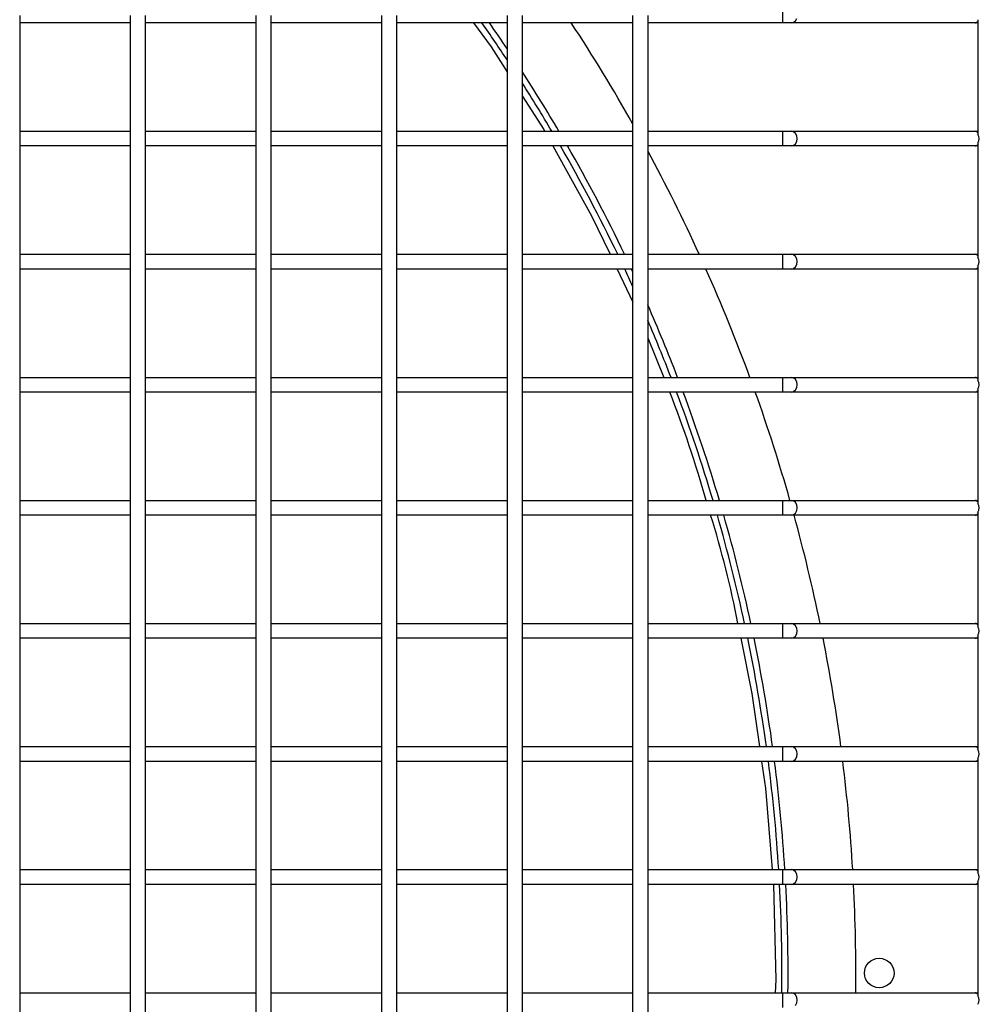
# Model space of a CAD drawing. Header units: millimetres. Extents: x 4 to 3534, y 14 to 98.
# Tile 81 of 161: x 19.997 to 20.192, y 58.599 to 58.799. Entities that reach past the tile are written whole.
import ezdxf

# ---------------------------------------------------------------- set-up
doc = ezdxf.new("R2010")
doc.units = ezdxf.units.MM
doc.header["$MEASUREMENT"] = 0
doc.layers.add('ARQ - EQUIPO CONDENSADORA', color=2, linetype='Continuous')

msp = doc.modelspace()

# ---------------------------------------------------------------- linework, layer by layer
at = {"layer": 'ARQ - EQUIPO CONDENSADORA', "color": 7, "linetype": 'Continuous'}
for p, q in [((20.152026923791, 58.79793013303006), (20.152026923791, 58.80093013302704)), ((19.99710317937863, 58.79943013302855), (19.99710317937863, 58.77443013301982)), ((20.01960317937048, 58.77442959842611), (20.01960317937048, 58.79942959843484)), ((20.02260317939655, 58.79943013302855), (20.02260317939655, 58.77443013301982)), ((20.04510317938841, 58.77442959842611), (20.04510317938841, 58.79942959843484)), ((20.04810317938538, 58.79943013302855), (20.04810317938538, 58.77443013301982)), ((20.07060317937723, 58.77442959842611), (20.07060317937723, 58.79942959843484)), ((20.0736031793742, 58.79943013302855), (20.0736031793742, 58.77443013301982)), ((20.09610317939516, 58.77442959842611), (20.09610317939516, 58.79942959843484)), ((20.09910317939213, 58.79943013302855), (20.09910317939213, 58.77443013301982)), ((20.12160317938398, 58.77442959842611), (20.12160317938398, 58.79942959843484)), ((20.12460317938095, 58.79943013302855), (20.12460317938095, 58.77443013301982)), ((20.15370426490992, 58.79793013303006), (20.15418568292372, 58.79804431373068)), ((20.15418568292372, 58.79804431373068), (20.15459380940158, 58.79836947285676)), ((20.15459380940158, 58.79836947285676), (20.15486651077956, 58.7988561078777)), ((20.19160317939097, 58.79858067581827), (20.19160317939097, 58.7752795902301)), ((20.01960317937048, 58.79793013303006), (19.99710317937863, 58.79793013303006)), ((20.04510317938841, 58.79793013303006), (20.02260317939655, 58.79793013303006)), ((20.07060317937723, 58.79793013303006), (20.04810317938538, 58.79793013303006)), ((20.09610317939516, 58.79793013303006), (20.0736031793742, 58.79793013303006)), ((20.08925987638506, 58.79793013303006), (20.09278662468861, 58.79306643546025)), ((20.12160317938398, 58.79793013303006), (20.09910317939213, 58.79793013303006)), ((20.152026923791, 58.79793013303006), (20.12460317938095, 58.79793013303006)), ((20.15370426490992, 58.79793013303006), (20.152026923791, 58.79793013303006)), ((20.19110317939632, 58.79793013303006), (20.15370426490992, 58.79793013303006)), ((20.19160317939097, 58.79793013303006), (20.19110317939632, 58.79793013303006)), ((20.09278662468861, 58.79306643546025), (20.09610317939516, 58.78785265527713)), ((20.09910317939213, 58.78313651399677), (20.10348000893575, 58.77625593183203)), ((20.10348000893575, 58.77625593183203), (20.10366095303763, 58.77593013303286)), ((19.99710317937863, 58.77593013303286), (20.01960317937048, 58.77593013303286)), ((19.99710317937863, 58.77443013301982), (19.99710317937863, 58.74943013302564)), ((20.01960317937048, 58.74942959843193), (20.01960317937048, 58.77442959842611)), ((20.02260317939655, 58.77593013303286), (20.04510317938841, 58.77593013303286)), ((20.02260317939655, 58.77443013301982), (20.02260317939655, 58.74943013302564)), ((20.04510317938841, 58.74942959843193), (20.04510317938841, 58.77442959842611)), ((20.04810317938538, 58.77593013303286), (20.07060317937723, 58.77593013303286)), ((20.04810317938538, 58.77443013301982), (20.04810317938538, 58.74943013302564)), ((20.07060317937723, 58.74942959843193), (20.07060317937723, 58.77442959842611)), ((20.0736031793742, 58.77593013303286), (20.09610317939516, 58.77593013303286)), ((20.0736031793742, 58.77443013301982), (20.0736031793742, 58.74943013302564)), ((20.09610317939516, 58.74942959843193), (20.09610317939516, 58.77442959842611)), ((20.09910317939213, 58.77593013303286), (20.12160317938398, 58.77593013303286)), ((20.09910317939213, 58.77443013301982), (20.09910317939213, 58.74943013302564)), ((20.12160317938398, 58.74942959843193), (20.12160317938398, 58.77442959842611)), ((20.12460317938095, 58.77593013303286), (20.152026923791, 58.77593013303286)), ((20.12460317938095, 58.77443013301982), (20.12460317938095, 58.74943013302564)), ((20.152026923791, 58.77593013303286), (20.15370426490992, 58.77593013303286)), ((20.152026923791, 58.77293013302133), (20.152026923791, 58.77593013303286)), ((20.15370426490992, 58.77593013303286), (20.19110317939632, 58.77593013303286)), ((20.15418568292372, 58.77581595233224), (20.15370426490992, 58.77593013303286)), ((20.15459380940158, 58.77549079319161), (20.15418568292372, 58.77581595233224)), ((20.15486651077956, 58.77500415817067), (20.15459380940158, 58.77549079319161)), ((20.15496227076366, 58.77443013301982), (20.15486651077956, 58.77500415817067)), ((20.15486651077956, 58.77385610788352), (20.15496227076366, 58.77443013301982)), ((20.19110317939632, 58.77593013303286), (20.19160317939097, 58.77593013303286)), ((20.01960317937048, 58.77293013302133), (19.99710317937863, 58.77293013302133)), ((20.04510317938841, 58.77293013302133), (20.02260317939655, 58.77293013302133)), ((20.07060317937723, 58.77293013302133), (20.04810317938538, 58.77293013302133)), ((20.09610317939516, 58.77293013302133), (20.0736031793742, 58.77293013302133)), ((20.12160317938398, 58.77293013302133), (20.09910317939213, 58.77293013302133)), ((20.10532711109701, 58.77293013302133), (20.11320160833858, 58.75875171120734)), ((20.152026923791, 58.77293013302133), (20.12460317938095, 58.77293013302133)), ((20.15370426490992, 58.77293013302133), (20.152026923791, 58.77293013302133)), ((20.15370426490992, 58.77293013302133), (20.15418568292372, 58.77304431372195)), ((20.19110317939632, 58.77293013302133), (20.15370426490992, 58.77293013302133)), ((20.15418568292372, 58.77304431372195), (20.15459380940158, 58.77336947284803)), ((20.15459380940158, 58.77336947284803), (20.15486651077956, 58.77385610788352)), ((20.19160317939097, 58.77293013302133), (20.19110317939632, 58.77293013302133)), ((20.19160317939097, 58.77358067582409), (20.19160317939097, 58.75027959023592)), ((20.11320160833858, 58.75875171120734), (20.11694867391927, 58.75093013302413)), ((19.99710317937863, 58.75093013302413), (20.01960317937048, 58.75093013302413)), ((20.02260317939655, 58.75093013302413), (20.04510317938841, 58.75093013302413)), ((20.04810317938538, 58.75093013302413), (20.07060317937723, 58.75093013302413)), ((20.0736031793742, 58.75093013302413), (20.09610317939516, 58.75093013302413)), ((20.09910317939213, 58.75093013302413), (20.12160317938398, 58.75093013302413)), ((20.12460317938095, 58.75093013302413), (20.152026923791, 58.75093013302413)), ((20.152026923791, 58.75093013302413), (20.15370426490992, 58.75093013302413)), ((20.152026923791, 58.74793013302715), (20.152026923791, 58.75093013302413)), ((20.15370426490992, 58.75093013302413), (20.19110317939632, 58.75093013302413)), ((20.15418568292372, 58.75081595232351), (20.15370426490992, 58.75093013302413)), ((20.15459380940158, 58.75049079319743), (20.15418568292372, 58.75081595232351)), ((20.15486651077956, 58.75000415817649), (20.15459380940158, 58.75049079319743)), ((20.15496227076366, 58.74943013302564), (20.15486651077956, 58.75000415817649)), ((20.19110317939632, 58.75093013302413), (20.19160317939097, 58.75093013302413)), ((19.99710317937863, 58.74943013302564), (19.99710317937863, 58.72443013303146)), ((20.01960317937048, 58.72442959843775), (20.01960317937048, 58.74942959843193)), ((20.02260317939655, 58.74943013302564), (20.02260317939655, 58.72443013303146)), ((20.04510317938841, 58.72442959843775), (20.04510317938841, 58.74942959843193)), ((20.04810317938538, 58.74943013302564), (20.04810317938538, 58.72443013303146)), ((20.07060317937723, 58.72442959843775), (20.07060317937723, 58.74942959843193)), ((20.0736031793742, 58.74943013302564), (20.0736031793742, 58.72443013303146)), ((20.09610317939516, 58.72442959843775), (20.09610317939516, 58.74942959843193)), ((20.09910317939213, 58.74943013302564), (20.09910317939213, 58.72443013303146)), ((20.12160317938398, 58.72442959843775), (20.12160317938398, 58.74942959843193)), ((20.12460317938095, 58.74943013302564), (20.12460317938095, 58.72443013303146)), ((20.15370426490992, 58.74793013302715), (20.15418568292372, 58.74804431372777)), ((20.15418568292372, 58.74804431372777), (20.15459380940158, 58.74836947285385)), ((20.15459380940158, 58.74836947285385), (20.15486651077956, 58.74885610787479)), ((20.15486651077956, 58.74885610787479), (20.15496227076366, 58.74943013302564)), ((20.19160317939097, 58.74858067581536), (20.19160317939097, 58.72527959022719)), ((20.01960317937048, 58.74793013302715), (19.99710317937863, 58.74793013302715)), ((20.04510317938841, 58.74793013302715), (20.02260317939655, 58.74793013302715)), ((20.07060317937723, 58.74793013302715), (20.04810317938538, 58.74793013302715)), ((20.09610317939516, 58.74793013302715), (20.0736031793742, 58.74793013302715)), ((20.12160317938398, 58.74793013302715), (20.09910317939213, 58.74793013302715)), ((20.11838587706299, 58.74793013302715), (20.12160317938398, 58.74121437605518)), ((20.152026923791, 58.74793013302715), (20.12460317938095, 58.74793013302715)), ((20.15370426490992, 58.74793013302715), (20.152026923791, 58.74793013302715)), ((20.19110317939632, 58.74793013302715), (20.15370426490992, 58.74793013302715)), ((20.19160317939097, 58.74793013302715), (20.19110317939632, 58.74793013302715)), ((20.12460317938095, 58.73397876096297), (20.12787895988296, 58.72593013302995)), ((19.99710317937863, 58.72593013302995), (20.01960317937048, 58.72593013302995)), ((19.99710317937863, 58.72443013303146), (19.99710317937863, 58.69943013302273)), ((20.01960317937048, 58.69942959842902), (20.01960317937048, 58.72442959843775)), ((20.02260317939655, 58.72593013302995), (20.04510317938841, 58.72593013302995)), ((20.02260317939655, 58.72443013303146), (20.02260317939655, 58.69943013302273)), ((20.04510317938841, 58.69942959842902), (20.04510317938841, 58.72442959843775)), ((20.04810317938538, 58.72593013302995), (20.07060317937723, 58.72593013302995)), ((20.04810317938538, 58.72443013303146), (20.04810317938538, 58.69943013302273)), ((20.07060317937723, 58.69942959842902), (20.07060317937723, 58.72442959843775)), ((20.0736031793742, 58.72593013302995), (20.09610317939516, 58.72593013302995)), ((20.0736031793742, 58.72443013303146), (20.0736031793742, 58.69943013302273)), ((20.09610317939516, 58.69942959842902), (20.09610317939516, 58.72442959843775)), ((20.09910317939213, 58.72593013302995), (20.12160317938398, 58.72593013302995)), ((20.09910317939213, 58.72443013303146), (20.09910317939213, 58.69943013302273)), ((20.12160317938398, 58.69942959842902), (20.12160317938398, 58.72442959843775)), ((20.12460317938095, 58.72593013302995), (20.152026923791, 58.72593013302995)), ((20.12460317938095, 58.72443013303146), (20.12460317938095, 58.69943013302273)), ((20.152026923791, 58.72593013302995), (20.15370426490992, 58.72593013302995)), ((20.152026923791, 58.72293013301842), (20.152026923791, 58.72593013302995)), ((20.15370426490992, 58.72593013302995), (20.19110317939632, 58.72593013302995)), ((20.15418568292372, 58.72581595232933), (20.15370426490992, 58.72593013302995)), ((20.15459380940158, 58.72549079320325), (20.15418568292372, 58.72581595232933)), ((20.15486651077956, 58.72500415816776), (20.15459380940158, 58.72549079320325)), ((20.15496227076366, 58.72443013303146), (20.15486651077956, 58.72500415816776)), ((20.15486651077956, 58.72385610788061), (20.15496227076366, 58.72443013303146)), ((20.19110317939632, 58.72593013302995), (20.19160317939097, 58.72593013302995)), ((20.01960317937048, 58.72293013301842), (19.99710317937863, 58.72293013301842)), ((20.04510317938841, 58.72293013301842), (20.02260317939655, 58.72293013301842)), ((20.07060317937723, 58.72293013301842), (20.04810317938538, 58.72293013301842)), ((20.09610317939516, 58.72293013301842), (20.0736031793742, 58.72293013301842)), ((20.12160317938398, 58.72293013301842), (20.09910317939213, 58.72293013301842)), ((20.152026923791, 58.72293013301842), (20.12460317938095, 58.72293013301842)), ((20.15370426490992, 58.72293013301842), (20.152026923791, 58.72293013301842)), ((20.15370426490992, 58.72293013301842), (20.15418568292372, 58.7230443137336)), ((20.19110317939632, 58.72293013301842), (20.15370426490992, 58.72293013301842)), ((20.15418568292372, 58.7230443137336), (20.15459380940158, 58.72336947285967)), ((20.15459380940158, 58.72336947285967), (20.15486651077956, 58.72385610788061)), ((20.19160317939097, 58.72293013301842), (20.19110317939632, 58.72293013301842)), ((20.19160317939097, 58.72358067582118), (20.19160317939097, 58.70027959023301)), ((19.99710317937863, 58.70093013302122), (20.01960317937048, 58.70093013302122)), ((20.02260317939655, 58.70093013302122), (20.04510317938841, 58.70093013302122)), ((20.04810317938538, 58.70093013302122), (20.07060317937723, 58.70093013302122)), ((20.0736031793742, 58.70093013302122), (20.09610317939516, 58.70093013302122)), ((20.09910317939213, 58.70093013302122), (20.12160317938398, 58.70093013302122)), ((20.12460317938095, 58.70093013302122), (20.152026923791, 58.70093013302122)), ((20.152026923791, 58.70093013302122), (20.15370426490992, 58.70093013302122)), ((20.152026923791, 58.69793013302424), (20.152026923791, 58.70093013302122)), ((20.15370426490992, 58.70093013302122), (20.19110317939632, 58.70093013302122)), ((20.15418568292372, 58.7008159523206), (20.15370426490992, 58.70093013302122)), ((20.15459380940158, 58.70049079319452), (20.15418568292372, 58.7008159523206)), ((20.15486651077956, 58.70000415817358), (20.15459380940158, 58.70049079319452)), ((20.15496227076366, 58.69943013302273), (20.15486651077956, 58.70000415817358)), ((20.19110317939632, 58.70093013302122), (20.19160317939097, 58.70093013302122)), ((19.99710317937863, 58.69943013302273), (19.99710317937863, 58.67443013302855)), ((20.01960317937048, 58.67442959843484), (20.01960317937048, 58.69942959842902)), ((20.02260317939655, 58.69943013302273), (20.02260317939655, 58.67443013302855)), ((20.04510317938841, 58.67442959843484), (20.04510317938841, 58.69942959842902)), ((20.04810317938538, 58.69943013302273), (20.04810317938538, 58.67443013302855)), ((20.07060317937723, 58.67442959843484), (20.07060317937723, 58.69942959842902)), ((20.0736031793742, 58.69943013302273), (20.0736031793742, 58.67443013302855)), ((20.09610317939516, 58.67442959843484), (20.09610317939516, 58.69942959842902)), ((20.09910317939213, 58.69943013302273), (20.09910317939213, 58.67443013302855)), ((20.12160317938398, 58.67442959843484), (20.12160317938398, 58.69942959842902)), ((20.12460317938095, 58.69943013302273), (20.12460317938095, 58.67443013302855)), ((20.15370426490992, 58.69793013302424), (20.15418568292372, 58.69804431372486)), ((20.15418568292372, 58.69804431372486), (20.15459380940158, 58.69836947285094)), ((20.15459380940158, 58.69836947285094), (20.15486651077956, 58.69885610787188)), ((20.15486651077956, 58.69885610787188), (20.15496227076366, 58.69943013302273)), ((20.19160317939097, 58.69858067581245), (20.19160317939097, 58.67527959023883)), ((20.01960317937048, 58.69793013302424), (19.99710317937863, 58.69793013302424)), ((20.04510317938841, 58.69793013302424), (20.02260317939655, 58.69793013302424)), ((20.07060317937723, 58.69793013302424), (20.04810317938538, 58.69793013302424)), ((20.09610317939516, 58.69793013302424), (20.0736031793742, 58.69793013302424)), ((20.12160317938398, 58.69793013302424), (20.09910317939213, 58.69793013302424)), ((20.152026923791, 58.69793013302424), (20.12460317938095, 58.69793013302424)), ((20.15370426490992, 58.69793013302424), (20.152026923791, 58.69793013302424)), ((20.19110317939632, 58.69793013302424), (20.15370426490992, 58.69793013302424)), ((20.19160317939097, 58.69793013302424), (20.19110317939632, 58.69793013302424)), ((19.99710317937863, 58.67593013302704), (20.01960317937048, 58.67593013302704)), ((19.99710317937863, 58.67443013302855), (19.99710317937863, 58.64943013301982)), ((20.01960317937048, 58.64942959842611), (20.01960317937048, 58.67442959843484)), ((20.02260317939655, 58.67593013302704), (20.04510317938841, 58.67593013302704)), ((20.02260317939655, 58.67443013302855), (20.02260317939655, 58.64943013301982)), ((20.04510317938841, 58.64942959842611), (20.04510317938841, 58.67442959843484)), ((20.04810317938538, 58.67593013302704), (20.07060317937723, 58.67593013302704)), ((20.04810317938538, 58.67443013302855), (20.04810317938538, 58.64943013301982)), ((20.07060317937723, 58.64942959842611), (20.07060317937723, 58.67442959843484)), ((20.0736031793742, 58.67593013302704), (20.09610317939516, 58.67593013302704)), ((20.0736031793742, 58.67443013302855), (20.0736031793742, 58.64943013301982)), ((20.09610317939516, 58.64942959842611), (20.09610317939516, 58.67442959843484)), ((20.09910317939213, 58.67593013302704), (20.12160317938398, 58.67593013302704)), ((20.09910317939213, 58.67443013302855), (20.09910317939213, 58.64943013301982)), ((20.12160317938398, 58.64942959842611), (20.12160317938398, 58.67442959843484)), ((20.12460317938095, 58.67593013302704), (20.152026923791, 58.67593013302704)), ((20.12460317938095, 58.67443013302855), (20.12460317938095, 58.64943013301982)), ((20.152026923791, 58.67593013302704), (20.15370426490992, 58.67593013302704)), ((20.152026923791, 58.67293013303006), (20.152026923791, 58.67593013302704)), ((20.15370426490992, 58.67593013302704), (20.19110317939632, 58.67593013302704)), ((20.15418568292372, 58.67581595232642), (20.15370426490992, 58.67593013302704)), ((20.15459380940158, 58.67549079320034), (20.15418568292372, 58.67581595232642)), ((20.15486651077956, 58.67500415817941), (20.15459380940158, 58.67549079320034)), ((20.15496227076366, 58.67443013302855), (20.15486651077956, 58.67500415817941)), ((20.15486651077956, 58.6738561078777), (20.15496227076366, 58.67443013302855)), ((20.19110317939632, 58.67593013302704), (20.19160317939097, 58.67593013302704)), ((20.01960317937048, 58.67293013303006), (19.99710317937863, 58.67293013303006)), ((20.04510317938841, 58.67293013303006), (20.02260317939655, 58.67293013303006)), ((20.07060317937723, 58.67293013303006), (20.04810317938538, 58.67293013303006)), ((20.09610317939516, 58.67293013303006), (20.0736031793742, 58.67293013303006)), ((20.12160317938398, 58.67293013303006), (20.09910317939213, 58.67293013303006)), ((20.152026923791, 58.67293013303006), (20.12460317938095, 58.67293013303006)), ((20.14349293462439, 58.67293013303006), (20.14576092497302, 58.66168663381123)), ((20.15370426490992, 58.67293013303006), (20.152026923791, 58.67293013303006)), ((20.15370426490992, 58.67293013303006), (20.15418568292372, 58.67304431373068)), ((20.19110317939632, 58.67293013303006), (20.15370426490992, 58.67293013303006)), ((20.15418568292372, 58.67304431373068), (20.15459380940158, 58.67336947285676)), ((20.15459380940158, 58.67336947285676), (20.15486651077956, 58.6738561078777)), ((20.19160317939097, 58.67293013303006), (20.19110317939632, 58.67293013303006)), ((20.19160317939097, 58.67358067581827), (20.19160317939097, 58.6502795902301)), ((20.14576092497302, 58.66168663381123), (20.14729126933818, 58.65093013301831)), ((19.99710317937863, 58.65093013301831), (20.01960317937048, 58.65093013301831)), ((20.02260317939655, 58.65093013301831), (20.04510317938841, 58.65093013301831)), ((20.04810317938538, 58.65093013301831), (20.07060317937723, 58.65093013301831)), ((20.0736031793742, 58.65093013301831), (20.09610317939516, 58.65093013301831)), ((20.09910317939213, 58.65093013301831), (20.12160317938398, 58.65093013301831)), ((20.12460317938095, 58.65093013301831), (20.152026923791, 58.65093013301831)), ((20.152026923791, 58.65093013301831), (20.15370426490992, 58.65093013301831)), ((20.152026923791, 58.64793013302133), (20.152026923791, 58.65093013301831)), ((20.15370426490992, 58.65093013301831), (20.19110317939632, 58.65093013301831)), ((20.15418568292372, 58.65081595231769), (20.15370426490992, 58.65093013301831)), ((20.15459380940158, 58.65049079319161), (20.15418568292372, 58.65081595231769)), ((20.15486651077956, 58.65000415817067), (20.15459380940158, 58.65049079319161)), ((20.15496227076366, 58.64943013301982), (20.15486651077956, 58.65000415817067)), ((20.19110317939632, 58.65093013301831), (20.19160317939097, 58.65093013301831)), ((19.99710317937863, 58.64943013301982), (19.99710317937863, 58.62443013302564)), ((20.01960317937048, 58.62442959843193), (20.01960317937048, 58.64942959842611)), ((20.02260317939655, 58.64943013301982), (20.02260317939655, 58.62443013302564)), ((20.04510317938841, 58.62442959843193), (20.04510317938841, 58.64942959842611)), ((20.04810317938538, 58.64943013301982), (20.04810317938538, 58.62443013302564)), ((20.07060317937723, 58.62442959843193), (20.07060317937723, 58.64942959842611)), ((20.0736031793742, 58.64943013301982), (20.0736031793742, 58.62443013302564)), ((20.09610317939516, 58.62442959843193), (20.09610317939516, 58.64942959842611)), ((20.09910317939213, 58.64943013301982), (20.09910317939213, 58.62443013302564)), ((20.12160317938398, 58.62442959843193), (20.12160317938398, 58.64942959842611)), ((20.12460317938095, 58.64943013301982), (20.12460317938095, 58.62443013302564)), ((20.15370426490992, 58.64793013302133), (20.15418568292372, 58.64804431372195)), ((20.15418568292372, 58.64804431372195), (20.15459380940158, 58.64836947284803)), ((20.15459380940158, 58.64836947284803), (20.15486651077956, 58.64885610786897)), ((20.15486651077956, 58.64885610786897), (20.15496227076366, 58.64943013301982)), ((20.19160317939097, 58.64858067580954), (20.19160317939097, 58.62527959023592)), ((20.01960317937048, 58.64793013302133), (19.99710317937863, 58.64793013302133)), ((20.04510317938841, 58.64793013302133), (20.02260317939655, 58.64793013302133)), ((20.07060317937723, 58.64793013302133), (20.04810317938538, 58.64793013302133)), ((20.09610317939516, 58.64793013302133), (20.0736031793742, 58.64793013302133)), ((20.12160317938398, 58.64793013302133), (20.09910317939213, 58.64793013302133)), ((20.152026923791, 58.64793013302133), (20.12460317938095, 58.64793013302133)), ((20.14771808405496, 58.64793013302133), (20.14849198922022, 58.64249050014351)), ((20.15370426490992, 58.64793013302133), (20.152026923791, 58.64793013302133)), ((20.19110317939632, 58.64793013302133), (20.15370426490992, 58.64793013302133)), ((20.19160317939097, 58.64793013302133), (20.19110317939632, 58.64793013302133)), ((20.14849198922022, 58.64249050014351), (20.14987063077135, 58.62593013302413)), ((19.99710317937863, 58.62593013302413), (20.01960317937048, 58.62593013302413)), ((19.99710317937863, 58.62443013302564), (19.99710317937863, 58.59943013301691)), ((20.01960317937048, 58.5994295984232), (20.01960317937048, 58.62442959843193)), ((20.02260317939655, 58.62593013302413), (20.04510317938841, 58.62593013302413)), ((20.02260317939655, 58.62443013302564), (20.02260317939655, 58.59943013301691)), ((20.04510317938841, 58.5994295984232), (20.04510317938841, 58.62442959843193)), ((20.04810317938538, 58.62593013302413), (20.07060317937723, 58.62593013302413)), ((20.04810317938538, 58.62443013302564), (20.04810317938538, 58.59943013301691)), ((20.07060317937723, 58.5994295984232), (20.07060317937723, 58.62442959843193)), ((20.0736031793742, 58.62593013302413), (20.09610317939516, 58.62593013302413)), ((20.0736031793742, 58.62443013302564), (20.0736031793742, 58.59943013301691)), ((20.09610317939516, 58.5994295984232), (20.09610317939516, 58.62442959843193)), ((20.09910317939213, 58.62593013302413), (20.12160317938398, 58.62593013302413)), ((20.09910317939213, 58.62443013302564), (20.09910317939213, 58.59943013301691)), ((20.12160317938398, 58.5994295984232), (20.12160317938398, 58.62442959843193)), ((20.12460317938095, 58.62593013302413), (20.152026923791, 58.62593013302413)), ((20.12460317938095, 58.62443013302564), (20.12460317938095, 58.59943013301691)), ((20.152026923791, 58.62593013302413), (20.15370426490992, 58.62593013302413)), ((20.152026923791, 58.62293013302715), (20.152026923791, 58.62593013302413)), ((20.15370426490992, 58.62593013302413), (20.19110317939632, 58.62593013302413)), ((20.15418568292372, 58.62581595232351), (20.15370426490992, 58.62593013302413)), ((20.15459380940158, 58.62549079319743), (20.15418568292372, 58.62581595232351)), ((20.15486651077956, 58.62500415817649), (20.15459380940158, 58.62549079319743)), ((20.15496227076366, 58.62443013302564), (20.15486651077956, 58.62500415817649)), ((20.15486651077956, 58.62385610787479), (20.15496227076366, 58.62443013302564)), ((20.19110317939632, 58.62593013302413), (20.19160317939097, 58.62593013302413)), ((20.01960317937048, 58.62293013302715), (19.99710317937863, 58.62293013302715)), ((20.04510317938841, 58.62293013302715), (20.02260317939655, 58.62293013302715)), ((20.07060317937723, 58.62293013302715), (20.04810317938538, 58.62293013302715)), ((20.09610317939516, 58.62293013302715), (20.0736031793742, 58.62293013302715)), ((20.12160317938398, 58.62293013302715), (20.09910317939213, 58.62293013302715)), ((20.152026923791, 58.62293013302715), (20.12460317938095, 58.62293013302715)), ((20.15012022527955, 58.62293013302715), (20.15060142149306, 58.60357180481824)), ((20.15370426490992, 58.62293013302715), (20.152026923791, 58.62293013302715)), ((20.15370426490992, 58.62293013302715), (20.15418568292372, 58.62304431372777)), ((20.19110317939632, 58.62293013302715), (20.15370426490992, 58.62293013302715)), ((20.15418568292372, 58.62304431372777), (20.15459380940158, 58.62336947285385)), ((20.15459380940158, 58.62336947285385), (20.15486651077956, 58.62385610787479)), ((20.19160317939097, 58.62293013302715), (20.19110317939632, 58.62293013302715)), ((20.19160317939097, 58.62358067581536), (20.19160317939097, 58.60027959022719)), ((20.15060142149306, 58.60357180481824), (20.1505089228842, 58.60093013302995)), ((19.99710317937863, 58.60093013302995), (20.01960317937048, 58.60093013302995)), ((20.02260317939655, 58.60093013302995), (20.04510317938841, 58.60093013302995)), ((20.04810317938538, 58.60093013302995), (20.07060317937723, 58.60093013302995)), ((20.0736031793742, 58.60093013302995), (20.09610317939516, 58.60093013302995)), ((20.09910317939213, 58.60093013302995), (20.12160317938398, 58.60093013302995)), ((20.12460317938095, 58.60093013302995), (20.152026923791, 58.60093013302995)), ((20.152026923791, 58.60093013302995), (20.15370426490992, 58.60093013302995)), ((20.152026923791, 58.59793013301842), (20.152026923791, 58.60093013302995)), ((20.15370426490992, 58.60093013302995), (20.19110317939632, 58.60093013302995)), ((20.15418568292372, 58.60081595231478), (20.15370426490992, 58.60093013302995)), ((20.15459380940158, 58.6004907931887), (20.15418568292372, 58.60081595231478)), ((20.15486651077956, 58.60000415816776), (20.15459380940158, 58.6004907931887)), ((20.15496227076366, 58.59943013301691), (20.15486651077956, 58.60000415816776)), ((20.19110317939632, 58.60093013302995), (20.19160317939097, 58.60093013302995)), ((19.99710317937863, 58.59943013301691), (19.99710317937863, 58.57443013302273)), ((20.01960317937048, 58.57442959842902), (20.01960317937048, 58.5994295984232)), ((20.02260317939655, 58.59943013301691), (20.02260317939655, 58.57443013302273)), ((20.04510317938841, 58.57442959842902), (20.04510317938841, 58.5994295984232)), ((20.04810317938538, 58.59943013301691), (20.04810317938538, 58.57443013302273)), ((20.07060317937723, 58.57442959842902), (20.07060317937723, 58.5994295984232)), ((20.0736031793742, 58.59943013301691), (20.0736031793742, 58.57443013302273)), ((20.09610317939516, 58.57442959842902), (20.09610317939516, 58.5994295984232)), ((20.09910317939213, 58.59943013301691), (20.09910317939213, 58.57443013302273)), ((20.12160317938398, 58.57442959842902), (20.12160317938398, 58.5994295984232)), ((20.12460317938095, 58.59943013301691), (20.12460317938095, 58.57443013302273)), ((20.15459380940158, 58.59836947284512), (20.15486651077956, 58.59885610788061)), ((20.15486651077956, 58.59885610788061), (20.15496227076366, 58.59943013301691))]:
    msp.add_line(p, q, dxfattribs=at)
msp.add_circle((20.17160417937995, 58.60493113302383), 0.003000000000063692, dxfattribs=at)
for centre, radius, start, end in [((20.19105877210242, 58.79855401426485), 0.0006254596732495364, 274.0713945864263, 330.506494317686), ((19.81560417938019, 58.60493113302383), 0.3362500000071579, 33.46760334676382, 35.02786287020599), ((19.81560417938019, 58.60493113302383), 0.3375000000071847, 33.78725955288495, 34.87925528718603), ((19.81560417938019, 58.60493113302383), 0.3512500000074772, 29.40493443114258, 33.33020399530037), ((19.81560417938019, 58.60493113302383), 0.3375000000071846, 30.44185512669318, 32.86019326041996), ((19.81560417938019, 58.60493113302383), 0.336250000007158, 30.56710862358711, 32.52896626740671), ((20.19105877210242, 58.77530625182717), 0.0006254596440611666, 29.49350413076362, 85.92860679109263), ((20.19061297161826, 58.77443013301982), 0.001304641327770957, 319.3751081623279, 40.62489183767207), ((19.81560417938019, 58.60493113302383), 0.336250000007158, 25.73425768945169, 29.97521174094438), ((19.81560417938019, 58.60493113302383), 0.3375000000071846, 25.63201715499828, 29.85289180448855), ((20.19105877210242, 58.77355401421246), 0.0006254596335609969, 274.0713927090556, 330.5064964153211), ((19.81560417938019, 58.60493113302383), 0.3512500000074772, 24.56060423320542, 28.39230345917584), ((20.19105877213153, 58.75030625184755), 0.0006254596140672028, 29.49350384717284, 85.92860885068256), ((20.19061297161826, 58.74943013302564), 0.001304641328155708, 319.3751081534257, 40.62489184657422), ((20.19105877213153, 58.74855401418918), 0.0006254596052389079, 274.071391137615, 330.5064974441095), ((19.81560417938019, 58.60493113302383), 0.336250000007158, 24.48992175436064, 25.16812420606), ((19.81560417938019, 58.60493113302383), 0.3375000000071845, 24.95170352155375, 25.06845221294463), ((19.81560417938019, 58.60493113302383), 0.3512500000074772, 20.15012577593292, 24.02370632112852), ((19.81560417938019, 58.60493113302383), 0.3375000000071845, 21.00905916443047, 23.71567520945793), ((19.81560417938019, 58.60493113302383), 0.3362500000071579, 21.09088156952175, 23.22605021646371), ((20.19105877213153, 58.72530625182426), 0.0006254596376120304, 29.49350527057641, 85.92860782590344), ((20.19061297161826, 58.72443013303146), 0.001304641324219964, 319.3751080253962, 40.62489197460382), ((19.8968205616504, 58.63283762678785), 0.2491392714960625, 15.86138671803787, 21.1994139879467), ((19.81560417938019, 58.60493113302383), 0.3362500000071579, 16.58867162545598, 20.54398797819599), ((19.81560417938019, 58.60493113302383), 0.3375000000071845, 16.52546614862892, 20.46448208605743), ((19.81560417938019, 58.60493113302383), 0.3512500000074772, 15.86113359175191, 19.6297219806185), ((20.19105877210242, 58.72355401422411), 0.0006254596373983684, 274.0713927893, 330.5064960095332), ((20.19105877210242, 58.70030625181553), 0.0006254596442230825, 29.49350482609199, 85.92860712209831), ((20.19061297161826, 58.69943013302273), 0.001304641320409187, 319.3751079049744, 40.62489209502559), ((20.19105877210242, 58.69855401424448), 0.0006254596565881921, 274.0713936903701, 330.5064949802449), ((19.95321824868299, 58.64011046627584), 0.1930222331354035, 10.69452683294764, 17.43053254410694), ((19.81560417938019, 58.60493113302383), 0.3362500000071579, 12.18972100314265, 16.05601225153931), ((19.81560417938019, 58.60493113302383), 0.3375000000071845, 12.14388412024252, 15.99494777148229), ((19.81560417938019, 58.60493113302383), 0.3512500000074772, 11.66168283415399, 15.35303922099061), ((20.19105877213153, 58.67530625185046), 0.0006254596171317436, 29.49350293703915, 85.92860817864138), ((20.19061297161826, 58.67443013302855), 0.001304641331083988, 319.3751082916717, 40.62489170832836), ((19.81560417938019, 58.60493113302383), 0.3362500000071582, 7.862718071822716, 11.66724802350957), ((19.81560417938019, 58.60493113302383), 0.3375000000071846, 7.833413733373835, 11.62343209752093), ((19.81560417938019, 58.60493113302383), 0.3512500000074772, 7.524955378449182, 11.16245228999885), ((20.19105877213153, 58.6735540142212), 0.0006254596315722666, 274.0713920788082, 330.506495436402), ((20.19105877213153, 58.65030625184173), 0.0006254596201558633, 29.49350417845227, 85.92860856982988), ((20.19061297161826, 58.64943013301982), 0.001304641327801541, 319.3751081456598, 40.62489185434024), ((20.19105877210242, 58.64855401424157), 0.0006254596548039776, 274.0713936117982, 330.506495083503), ((19.81560417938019, 58.60493113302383), 0.3362500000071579, 3.580483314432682, 7.346991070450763), ((19.81560417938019, 58.60493113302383), 0.3375000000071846, 3.5672050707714, 7.31963070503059), ((19.81560417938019, 58.60493113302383), 0.3512500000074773, 3.427393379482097, 7.031619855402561), ((20.19105877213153, 58.625306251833), 0.0006254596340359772, 29.49350453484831, 85.92860772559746), ((20.19061297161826, 58.62443013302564), 0.001304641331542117, 319.3751082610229, 40.62489173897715), ((19.81560417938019, 58.60493113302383), 0.336250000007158, 359.3182280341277, 3.068430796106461), ((19.81560417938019, 58.60493113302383), 0.3375000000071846, 359.3207532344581, 3.057055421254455), ((19.81560417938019, 58.60493113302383), 0.3512500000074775, 359.34734413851, 2.937277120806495), ((20.19105877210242, 58.62355401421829), 0.0006254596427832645, 274.0713932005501, 330.5064960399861), ((20.19105877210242, 58.60030625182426), 0.0006254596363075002, 29.49350376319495, 85.92860717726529), ((20.19061297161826, 58.59943013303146), 0.001304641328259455, 319.3751081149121, 40.62489188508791)]:
    msp.add_arc(centre, radius, start, end, dxfattribs=at)

doc.saveas('drawing.dxf')
